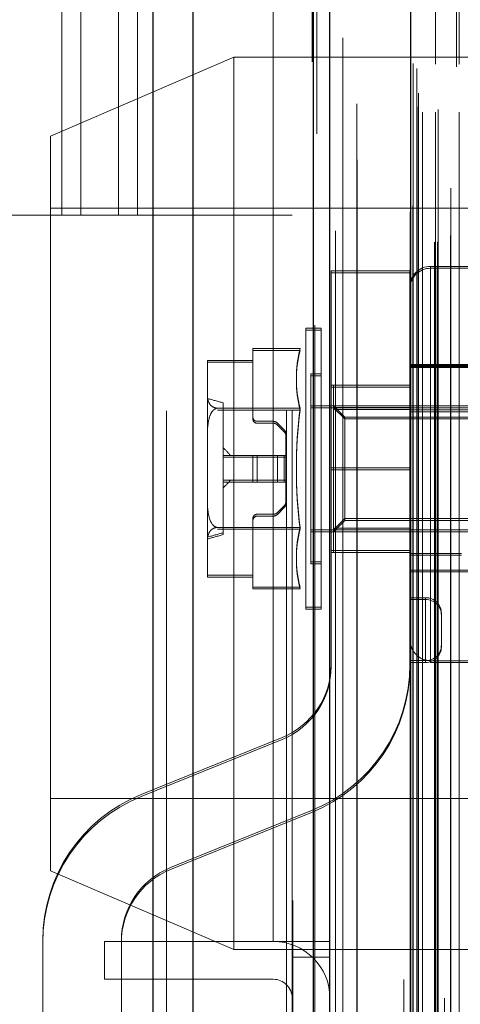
# Model space of a CAD drawing. Header units: inches. Extents: x 0.2 to 10.8, y 0.2 to 8.2.
# Tile 43 of 164: x 1.8029 to 1.8449, y 3.1288 to 3.2226. Entities that reach past the tile are written whole.
import ezdxf

# ---------------------------------------------------------------- set-up
doc = ezdxf.new("R2010")
doc.units = ezdxf.units.IN
doc.header["$MEASUREMENT"] = 0
doc.linetypes.add('HIDDEN', pattern=[0.07500000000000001, 0.05, -0.025])
doc.layers.add('DIMENSIONS', color=140, linetype='Continuous')
doc.styles.add('SLDTEXTSTYLE0', font='TXT', dxfattribs={"width": 0.7})
doc.dimstyles.new('SLDDIMSTYLE1', dxfattribs={"dimtxt": 0.0849609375, "dimasz": 0.13, "dimexe": 0, "dimexo": 0.0625, "dimgap": 0.021240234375, "dimtad": 0, "dimtih": 1, "dimtoh": 1, "dimlfac": 20, "dimrnd": 1e-09, "dimzin": 12, "dimdsep": 46, "dimtxsty": 'SLDTEXTSTYLE0', "dimsah": 1, "dimcen": 0.09, "dimadec": 0, "dimazin": 3, "dimtfac": 1, "dimtmove": 0, "dimatfit": 0, "dimfxl": 0, "dimfrac": 2, "dimtolj": 1, "dimtzin": 12, "dimarcsym": 0})
doc.dimstyles.new('SLDDIMSTYLE4', dxfattribs={"dimtxt": 0.18, "dimasz": 0.13, "dimexe": 0, "dimexo": 0.0625, "dimgap": 0, "dimtad": 0, "dimtih": 1, "dimtoh": 1, "dimdec": 0, "dimrnd": 1e-09, "dimzin": 0, "dimdsep": 46, "dimtxsty": 'Standard', "dimsah": 1, "dimcen": 0.09, "dimadec": 0, "dimazin": 0, "dimtfac": 0.13, "dimtdec": 0, "dimtofl": 0, "dimtmove": 0, "dimatfit": 3, "dimfxl": 0, "dimfrac": 2, "dimtolj": 1, "dimtzin": 0, "dimarcsym": 0})

# ---------------------------------------------------------------- blocks, each defined once
blk = doc.blocks.new('_D_11')
at = {"layer": 'DIMENSIONS'}
for p, q in [((1.741332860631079, 3.109983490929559), (1.74133286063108, 2.798571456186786)), ((1.832432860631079, 3.035295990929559), (1.83243286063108, 2.798571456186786)), ((1.741332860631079, 2.923571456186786), (1.491332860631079, 2.923571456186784)), ((1.832432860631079, 2.923571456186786), (2.053472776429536, 2.923571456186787)), ((2.168599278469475, 2.923571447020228), (2.140069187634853, 2.923571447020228)), ((2.140069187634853, 2.923571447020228), (2.140069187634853, 2.788540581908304)), ((2.421068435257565, 2.923571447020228), (2.449598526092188, 2.923571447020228)), ((2.449598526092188, 2.923571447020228), (2.449598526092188, 2.788540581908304)), ((2.140069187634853, 2.788540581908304), (2.168599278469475, 2.788540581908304)), ((2.449598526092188, 2.788540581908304), (2.421068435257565, 2.788540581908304))]:
    blk.add_line(p, q, dxfattribs=at)
for points in [[(1.741332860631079, 2.923571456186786), (1.611332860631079, 2.943571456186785), (1.611332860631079, 2.903571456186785)], [(1.832432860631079, 2.923571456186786), (1.962432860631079, 2.903571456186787), (1.962432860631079, 2.943571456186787)]]:
    blk.add_solid(points, dxfattribs=at)
at = {"layer": 'DIMENSIONS', "char_height": 0.08333333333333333, "attachment_point": 1, "style": 'SLDTEXTSTYLE0'}
for s, insert in [('1.82', (2.168599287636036, 3.050013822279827)), ('46.3', (2.168599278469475, 2.895962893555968))]:
    blk.add_mtext(s, dxfattribs=dict(at, insert=insert))
blk = doc.blocks.new('_D_12')
at = {"layer": 'DIMENSIONS'}
for p, q in [((1.568069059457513, 3.172795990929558), (1.568069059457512, 3.422795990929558)), ((1.678520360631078, 3.172795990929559), (1.443069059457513, 3.172795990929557)), ((1.568069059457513, 2.709766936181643), (1.568069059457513, 3.081695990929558)), ((1.088199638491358, 2.709766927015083), (1.059669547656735, 2.709766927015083)), ((1.059669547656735, 2.709766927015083), (1.059669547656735, 2.574736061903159)), ((1.340668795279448, 2.709766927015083), (1.369198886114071, 2.709766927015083)), ((1.369198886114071, 2.709766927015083), (1.369198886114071, 2.574736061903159)), ((1.493841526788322, 2.709766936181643), (1.568069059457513, 2.709766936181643)), ((1.059669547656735, 2.574736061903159), (1.088199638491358, 2.574736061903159)), ((1.369198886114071, 2.574736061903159), (1.340668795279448, 2.574736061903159))]:
    blk.add_line(p, q, dxfattribs=at)
for points in [[(1.568069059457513, 3.172795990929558), (1.588069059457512, 3.302795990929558), (1.548069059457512, 3.302795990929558)], [(1.568069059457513, 3.081695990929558), (1.548069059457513, 2.951695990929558), (1.588069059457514, 2.951695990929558)]]:
    blk.add_solid(points, dxfattribs=at)
at = {"layer": 'DIMENSIONS', "char_height": 0.08333333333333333, "attachment_point": 1, "style": 'SLDTEXTSTYLE0'}
for s, insert in [('1.82', (1.088199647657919, 2.836209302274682)), ('46.3', (1.088199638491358, 2.682158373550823))]:
    blk.add_mtext(s, dxfattribs=dict(at, insert=insert))

msp = doc.modelspace()

# ---------------------------------------------------------------- linework, layer by layer
at = {"color": 7, "linetype": 'Continuous', "lineweight": 25}
for p, q in [((1.8155872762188, 3.085295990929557), (1.8155872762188, 5.1527936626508)), ((1.819405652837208, 3.085295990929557), (1.819405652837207, 5.152085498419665)), ((1.830851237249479, 3.085295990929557), (1.830851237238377, 5.146701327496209)), ((1.832432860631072, 3.085295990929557), (1.832432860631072, 5.146545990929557)), ((1.840114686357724, 5.131123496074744), (1.840114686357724, 3.100958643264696))]:
    msp.add_line(p, q, dxfattribs=at)
at = {"color": 7, "linetype": 'HIDDEN', "lineweight": 18}
for p, q in [((1.8155872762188, 5.152793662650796), (1.8155872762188, 3.085295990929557)), ((1.8155872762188, 5.152793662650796), (1.8155872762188, 3.085295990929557)), ((1.8155872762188, 3.085295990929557), (1.8155872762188, 5.1527936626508)), ((1.816860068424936, 3.085295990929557), (1.816860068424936, 5.15208549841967)), ((1.816860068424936, 3.085295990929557), (1.816860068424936, 5.152085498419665)), ((1.819405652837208, 3.085295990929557), (1.819405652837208, 5.152085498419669)), ((1.828305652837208, 3.085295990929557), (1.828305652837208, 5.146701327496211)), ((1.828305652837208, 3.085295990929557), (1.828305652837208, 5.146701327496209)), ((1.828832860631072, 3.085295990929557), (1.828832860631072, 5.146545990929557)), ((1.830851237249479, 3.085295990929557), (1.830851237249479, 5.146701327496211)), ((1.831003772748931, 3.093476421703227), (1.831003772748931, 5.138605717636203)), ((1.842649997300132, 3.098958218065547), (1.842649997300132, 5.133123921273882)), ((1.842649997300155, 3.098958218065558), (1.842649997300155, 5.133123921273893)), ((1.839489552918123, 5.131123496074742), (1.839489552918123, 3.100958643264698)), ((1.842394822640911, 3.101360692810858), (1.842394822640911, 5.130721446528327)), ((1.842700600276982, 3.10141460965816), (1.842700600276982, 5.130667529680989)), ((1.832956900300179, 3.102451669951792), (1.83295690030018, 5.129633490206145)), ((1.843932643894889, 3.101999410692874), (1.843932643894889, 5.130082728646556)), ((1.843337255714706, 5.129335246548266), (1.843337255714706, 3.102729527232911)), ((1.830039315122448, 5.127802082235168), (1.830039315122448, 3.104274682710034)), ((1.840053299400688, 5.12770706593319), (1.840053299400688, 3.104375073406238)), ((1.840069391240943, 3.104249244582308), (1.840069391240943, 5.127832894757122)), ((1.840340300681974, 3.104827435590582), (1.840340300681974, 5.127254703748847)), ((1.840340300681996, 3.104827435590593), (1.840340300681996, 5.127254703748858)), ((1.843951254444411, 3.106527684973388), (1.843951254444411, 5.125554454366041)), ((1.835018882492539, 3.10921551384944), (1.835018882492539, 5.122866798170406)), ((1.830741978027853, 5.118542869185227), (1.830741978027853, 3.113540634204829)), ((1.841248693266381, 3.113769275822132), (1.841248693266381, 5.118312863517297)), ((1.841248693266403, 3.113769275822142), (1.841248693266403, 5.118312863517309)), ((1.842492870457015, 5.118312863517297), (1.842492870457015, 3.113769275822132)), ((1.842492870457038, 3.113769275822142), (1.842492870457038, 5.118312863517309)), ((1.844742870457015, 3.113769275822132), (1.844742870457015, 5.118312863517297)), ((1.844742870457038, 5.118312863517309), (1.844742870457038, 3.113769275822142)), ((1.840742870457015, 3.114269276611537), (1.840742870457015, 5.117812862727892)), ((1.840742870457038, 3.114269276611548), (1.840742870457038, 5.117812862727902)), ((1.842742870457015, 3.114019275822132), (1.842742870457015, 5.118062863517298)), ((1.844492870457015, 5.118062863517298), (1.844492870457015, 3.114019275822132)), ((1.840889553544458, 3.115566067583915), (1.840889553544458, 5.116516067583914)), ((1.8403723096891, 3.118381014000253), (1.8403723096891, 5.113701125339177)), ((1.840372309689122, 3.118381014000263), (1.840372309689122, 5.113701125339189)), ((1.840700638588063, 3.117917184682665), (1.840700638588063, 5.114164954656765)), ((1.840700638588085, 3.117917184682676), (1.840700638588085, 5.114164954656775)), ((1.831176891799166, 5.11171433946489), (1.831176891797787, 3.120376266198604)), ((1.831176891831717, 5.11169328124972), (1.831176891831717, 3.120368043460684)), ((1.833657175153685, 3.120835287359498), (1.833657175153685, 5.111246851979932)), ((1.827032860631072, 3.134745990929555), (1.827032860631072, 5.097295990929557)), ((1.827032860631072, 3.134745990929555), (1.827032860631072, 5.097295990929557)), ((1.827032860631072, 3.134745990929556), (1.827032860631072, 5.097295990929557)), ((1.827032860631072, 3.134745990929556), (1.827032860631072, 5.097295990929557)), ((1.806882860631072, 3.203945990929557), (1.806882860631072, 3.535045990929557)), ((1.806882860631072, 3.203945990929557), (1.806882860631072, 3.535045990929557)), ((1.808682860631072, 3.203945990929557), (1.808682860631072, 3.535045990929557)), ((1.812282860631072, 3.203945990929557), (1.812282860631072, 3.535045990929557)), ((1.814082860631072, 3.203945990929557), (1.814082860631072, 3.535045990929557)), ((1.814082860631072, 3.203945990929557), (1.814082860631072, 3.535045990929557)), ((1.810932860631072, 3.325120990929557), (1.810932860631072, 3.134745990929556)), ((1.823289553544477, 3.21898276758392), (1.805789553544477, 3.211482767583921)), ((1.823289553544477, 3.133982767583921), (1.823289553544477, 3.21898276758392)), ((1.868289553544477, 3.21898276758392), (1.823289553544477, 3.21898276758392)), ((1.805789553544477, 3.141482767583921), (1.805789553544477, 3.211482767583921)), ((1.855789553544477, 3.204607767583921), (1.805789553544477, 3.204607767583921)), ((1.774107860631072, 3.203945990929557), (1.806882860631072, 3.203945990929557)), ((1.806882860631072, 3.203945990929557), (1.808682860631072, 3.203945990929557)), ((1.808682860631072, 3.203945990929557), (1.814082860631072, 3.203945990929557)), ((1.814082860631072, 3.203945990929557), (1.828832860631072, 3.203945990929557)), ((1.849899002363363, 3.199065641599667), (1.842024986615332, 3.199065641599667)), ((1.842024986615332, 3.161488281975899), (1.842024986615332, 3.198975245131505)), ((1.849899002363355, 3.198885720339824), (1.842024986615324, 3.198885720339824)), ((1.832556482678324, 3.198623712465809), (1.832556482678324, 3.179873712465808)), ((1.840056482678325, 3.198623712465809), (1.832556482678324, 3.198623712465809)), ((1.840056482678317, 3.198443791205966), (1.832556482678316, 3.198443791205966)), ((1.840056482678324, 3.198623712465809), (1.840056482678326, 3.179873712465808)), ((1.842024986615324, 3.161308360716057), (1.842024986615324, 3.198795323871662)), ((1.842024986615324, 3.161308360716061), (1.842024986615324, 3.198795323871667)), ((1.830126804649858, 3.193160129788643), (1.830126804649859, 3.17987272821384)), ((1.83159191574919, 3.193160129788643), (1.830126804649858, 3.193160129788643)), ((1.831591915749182, 3.192980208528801), (1.830126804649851, 3.192980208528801)), ((1.83159191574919, 3.193160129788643), (1.83159191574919, 3.17987272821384)), ((1.8295933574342, 3.191237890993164), (1.825095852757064, 3.191237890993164)), ((1.825095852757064, 3.190101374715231), (1.825095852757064, 3.191237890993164)), ((1.829593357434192, 3.191057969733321), (1.825095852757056, 3.191057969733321)), ((1.820765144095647, 3.190066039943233), (1.820765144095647, 3.190047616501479)), ((1.820765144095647, 3.190047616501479), (1.820765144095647, 3.186745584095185)), ((1.820765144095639, 3.189886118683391), (1.820765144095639, 3.189867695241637)), ((1.820765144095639, 3.189886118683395), (1.820765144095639, 3.189867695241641)), ((1.820765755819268, 3.190101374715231), (1.825095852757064, 3.190101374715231)), ((1.82076575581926, 3.189921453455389), (1.825095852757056, 3.189921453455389)), ((1.825095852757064, 3.18469556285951), (1.825095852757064, 3.190101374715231)), ((1.84911160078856, 3.18971524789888), (1.840056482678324, 3.18971524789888)), ((1.854426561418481, 3.189616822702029), (1.840056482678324, 3.189616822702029)), ((1.849111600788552, 3.189535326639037), (1.840056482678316, 3.189535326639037)), ((1.830607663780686, 3.188829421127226), (1.830607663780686, 3.17987272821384)), ((1.83159191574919, 3.188829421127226), (1.830607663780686, 3.188829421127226)), ((1.831591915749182, 3.188649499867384), (1.830607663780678, 3.188649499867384)), ((1.854426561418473, 3.189436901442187), (1.840056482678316, 3.189436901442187)), ((1.840056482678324, 3.187748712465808), (1.832556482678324, 3.187748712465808)), ((1.832773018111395, 3.187746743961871), (1.832773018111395, 3.185612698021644)), ((1.832773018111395, 3.187746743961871), (1.840056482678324, 3.187746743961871)), ((1.820765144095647, 3.186745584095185), (1.820765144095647, 3.183174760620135)), ((1.840056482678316, 3.187568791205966), (1.832556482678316, 3.187568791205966)), ((1.832773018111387, 3.187566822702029), (1.840056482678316, 3.187566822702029)), ((1.822241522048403, 3.186063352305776), (1.822241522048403, 3.173682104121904)), ((1.850069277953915, 3.185778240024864), (1.830607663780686, 3.185778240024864)), ((1.833838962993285, 3.184712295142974), (1.832773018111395, 3.185778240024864)), ((1.8295933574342, 3.185555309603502), (1.821711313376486, 3.185555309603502)), ((1.829593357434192, 3.18537538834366), (1.821711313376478, 3.18537538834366)), ((1.850069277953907, 3.185598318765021), (1.830607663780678, 3.185598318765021)), ((1.832773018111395, 3.185612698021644), (1.840056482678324, 3.185612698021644)), ((1.832773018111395, 3.185612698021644), (1.832773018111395, 3.174132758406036)), ((1.833838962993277, 3.184532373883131), (1.832773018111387, 3.185598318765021)), ((1.832773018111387, 3.185432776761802), (1.840056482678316, 3.185432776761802)), ((1.842024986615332, 3.185384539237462), (1.846946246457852, 3.185384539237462)), ((1.842024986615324, 3.185204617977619), (1.846946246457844, 3.185204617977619)), ((1.825095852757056, 3.184515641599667), (1.825095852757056, 3.18469556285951)), ((1.827016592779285, 3.184301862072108), (1.825489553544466, 3.184301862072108)), ((1.827016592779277, 3.184121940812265), (1.825489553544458, 3.184121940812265)), ((1.82807249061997, 3.183490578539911), (1.82743417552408, 3.184128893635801)), ((1.828072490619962, 3.183310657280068), (1.827434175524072, 3.183948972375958)), ((1.833838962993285, 3.184712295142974), (1.833838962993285, 3.175033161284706)), ((1.862298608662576, 3.184712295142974), (1.833838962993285, 3.184712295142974)), ((1.862298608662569, 3.184532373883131), (1.833838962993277, 3.184532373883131)), ((1.820765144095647, 3.183174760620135), (1.820765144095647, 3.176570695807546)), ((1.828245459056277, 3.181053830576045), (1.828245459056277, 3.183072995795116)), ((1.825095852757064, 3.181053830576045), (1.822241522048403, 3.181053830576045)), ((1.825095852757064, 3.181053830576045), (1.825095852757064, 3.178691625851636)), ((1.825489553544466, 3.181053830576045), (1.825095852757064, 3.181053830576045)), ((1.825489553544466, 3.181053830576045), (1.825489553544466, 3.178691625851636)), ((1.827016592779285, 3.181053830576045), (1.825489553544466, 3.181053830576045)), ((1.825489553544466, 3.181053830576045), (1.825489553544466, 3.178691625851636)), ((1.82743417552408, 3.181053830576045), (1.827016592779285, 3.181053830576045)), ((1.827016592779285, 3.181053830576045), (1.827016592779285, 3.178691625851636)), ((1.827016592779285, 3.181053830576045), (1.827016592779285, 3.178691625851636)), ((1.82743417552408, 3.181053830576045), (1.82743417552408, 3.178691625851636)), ((1.82807249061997, 3.181053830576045), (1.82743417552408, 3.181053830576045)), ((1.82743417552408, 3.181053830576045), (1.82743417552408, 3.178691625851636)), ((1.82807249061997, 3.181053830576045), (1.82807249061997, 3.178691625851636)), ((1.828245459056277, 3.181053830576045), (1.82807249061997, 3.181053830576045)), ((1.828072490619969, 3.181053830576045), (1.828072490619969, 3.178691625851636)), ((1.828245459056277, 3.181053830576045), (1.828245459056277, 3.178691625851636)), ((1.825095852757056, 3.180873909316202), (1.822241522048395, 3.180873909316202)), ((1.825489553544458, 3.180873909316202), (1.825095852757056, 3.180873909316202)), ((1.825489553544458, 3.180873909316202), (1.825489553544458, 3.178511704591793)), ((1.827016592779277, 3.180873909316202), (1.825489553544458, 3.180873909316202)), ((1.825489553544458, 3.180873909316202), (1.825489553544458, 3.178511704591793)), ((1.825489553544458, 3.180873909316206), (1.825489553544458, 3.178511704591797)), ((1.825489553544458, 3.180873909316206), (1.825489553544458, 3.178511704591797)), ((1.827016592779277, 3.180873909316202), (1.827016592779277, 3.178511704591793)), ((1.827434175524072, 3.180873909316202), (1.827016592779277, 3.180873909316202)), ((1.827016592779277, 3.180873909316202), (1.827016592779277, 3.178511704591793)), ((1.827016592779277, 3.180873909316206), (1.827016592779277, 3.178511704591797)), ((1.827016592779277, 3.180873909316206), (1.827016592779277, 3.178511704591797)), ((1.827434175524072, 3.180873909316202), (1.827434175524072, 3.178511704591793)), ((1.828072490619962, 3.180873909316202), (1.827434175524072, 3.180873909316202)), ((1.827434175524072, 3.180873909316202), (1.827434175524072, 3.178511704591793)), ((1.827434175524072, 3.180873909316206), (1.827434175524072, 3.178511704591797)), ((1.827434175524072, 3.180873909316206), (1.827434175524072, 3.178511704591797)), ((1.828072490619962, 3.180873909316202), (1.828072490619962, 3.178511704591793)), ((1.828245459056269, 3.180873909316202), (1.828072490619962, 3.180873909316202)), ((1.828072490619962, 3.180873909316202), (1.828072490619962, 3.178511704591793)), ((1.828072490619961, 3.180873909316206), (1.828072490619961, 3.178511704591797)), ((1.828072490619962, 3.180873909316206), (1.828072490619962, 3.178511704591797)), ((1.830126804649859, 3.17987272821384), (1.830126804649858, 3.166585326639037)), ((1.830607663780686, 3.17987272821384), (1.830607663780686, 3.170916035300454)), ((1.83159191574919, 3.17987272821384), (1.83159191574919, 3.166585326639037)), ((1.832556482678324, 3.161123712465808), (1.832556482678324, 3.179873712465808)), ((1.840056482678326, 3.179873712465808), (1.832556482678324, 3.179873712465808)), ((1.840056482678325, 3.179873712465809), (1.832556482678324, 3.179873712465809)), ((1.840056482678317, 3.179693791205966), (1.832556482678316, 3.179693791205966)), ((1.840056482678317, 3.179693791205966), (1.832556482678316, 3.179693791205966)), ((1.840056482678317, 3.17969379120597), (1.832556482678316, 3.17969379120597)), ((1.840056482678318, 3.17969379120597), (1.832556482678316, 3.17969379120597)), ((1.840056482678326, 3.179873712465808), (1.840056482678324, 3.161123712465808)), ((1.825095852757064, 3.178691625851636), (1.822241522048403, 3.178691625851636)), ((1.825095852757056, 3.178511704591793), (1.822241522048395, 3.178511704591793)), ((1.825489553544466, 3.178691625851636), (1.825095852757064, 3.178691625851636)), ((1.825095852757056, 3.178691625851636), (1.825095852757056, 3.178511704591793)), ((1.825489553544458, 3.178511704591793), (1.825095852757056, 3.178511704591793)), ((1.827016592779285, 3.178691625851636), (1.825489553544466, 3.178691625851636)), ((1.827016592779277, 3.178511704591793), (1.825489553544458, 3.178511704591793)), ((1.82743417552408, 3.178691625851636), (1.827016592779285, 3.178691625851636)), ((1.827434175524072, 3.178511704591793), (1.827016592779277, 3.178511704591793)), ((1.82807249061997, 3.178691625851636), (1.82743417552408, 3.178691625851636)), ((1.828072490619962, 3.178511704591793), (1.827434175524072, 3.178511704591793)), ((1.828245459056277, 3.178691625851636), (1.82807249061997, 3.178691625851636)), ((1.828245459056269, 3.178511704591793), (1.828072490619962, 3.178511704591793)), ((1.828245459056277, 3.176672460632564), (1.828245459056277, 3.178691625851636)), ((1.820765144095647, 3.176570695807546), (1.820765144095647, 3.172999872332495)), ((1.828245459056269, 3.176492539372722), (1.828245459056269, 3.176672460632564)), ((1.825489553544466, 3.175443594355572), (1.827016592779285, 3.175443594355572)), ((1.82743417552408, 3.17561656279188), (1.82807249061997, 3.176254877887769)), ((1.827434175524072, 3.175436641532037), (1.828072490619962, 3.176074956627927)), ((1.825095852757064, 3.169644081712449), (1.825095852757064, 3.175049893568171)), ((1.825489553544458, 3.17526367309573), (1.827016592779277, 3.17526367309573)), ((1.832773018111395, 3.173967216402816), (1.833838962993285, 3.175033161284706)), ((1.832773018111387, 3.173787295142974), (1.833838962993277, 3.174853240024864)), ((1.833838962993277, 3.175033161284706), (1.833838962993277, 3.174853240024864)), ((1.833838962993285, 3.175033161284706), (1.862298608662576, 3.175033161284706)), ((1.833838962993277, 3.174853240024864), (1.862298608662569, 3.174853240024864)), ((1.8295933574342, 3.174190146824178), (1.821711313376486, 3.174190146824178)), ((1.829593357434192, 3.174010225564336), (1.821711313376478, 3.174010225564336)), ((1.822241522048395, 3.173682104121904), (1.822241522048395, 3.173502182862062)), ((1.830607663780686, 3.173967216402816), (1.850069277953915, 3.173967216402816)), ((1.830607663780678, 3.173787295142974), (1.850069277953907, 3.173787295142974)), ((1.832773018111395, 3.174132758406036), (1.832773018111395, 3.171998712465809)), ((1.832773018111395, 3.174132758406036), (1.840056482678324, 3.174132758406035)), ((1.832773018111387, 3.173952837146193), (1.840056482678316, 3.173952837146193)), ((1.820765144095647, 3.172999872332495), (1.820765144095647, 3.1696978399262)), ((1.840056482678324, 3.171998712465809), (1.832556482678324, 3.171998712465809)), ((1.840056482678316, 3.171818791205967), (1.832556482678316, 3.171818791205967)), ((1.832773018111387, 3.171998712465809), (1.832773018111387, 3.171818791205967)), ((1.840056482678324, 3.171718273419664), (1.844977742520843, 3.171718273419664)), ((1.830607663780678, 3.170916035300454), (1.830607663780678, 3.170736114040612)), ((1.830607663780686, 3.170916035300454), (1.83159191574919, 3.170916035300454)), ((1.830607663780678, 3.170736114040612), (1.831591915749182, 3.170736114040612)), ((1.840056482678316, 3.171538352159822), (1.844977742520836, 3.171538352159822)), ((1.840056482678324, 3.170128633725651), (1.854426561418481, 3.170128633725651)), ((1.840056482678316, 3.169948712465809), (1.854426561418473, 3.169948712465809)), ((1.820765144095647, 3.1696978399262), (1.820765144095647, 3.169679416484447)), ((1.820765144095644, 3.169679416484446), (1.820765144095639, 3.169517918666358)), ((1.820765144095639, 3.169517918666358), (1.820765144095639, 3.169499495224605)), ((1.820765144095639, 3.169517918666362), (1.820765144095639, 3.169499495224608)), ((1.825095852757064, 3.169644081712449), (1.820765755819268, 3.169644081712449)), ((1.825095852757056, 3.169464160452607), (1.82076575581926, 3.169464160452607)), ((1.825095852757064, 3.168507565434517), (1.825095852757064, 3.169644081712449)), ((1.829593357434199, 3.168507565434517), (1.825095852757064, 3.168507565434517)), ((1.825095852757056, 3.168327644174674), (1.825095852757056, 3.168507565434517)), ((1.829593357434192, 3.168327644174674), (1.825095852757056, 3.168327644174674)), ((1.841556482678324, 3.167498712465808), (1.840056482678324, 3.167498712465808)), ((1.841556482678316, 3.167318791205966), (1.840056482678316, 3.167318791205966)), ((1.841556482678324, 3.161498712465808), (1.841556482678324, 3.167498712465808)), ((1.841556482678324, 3.167498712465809), (1.841556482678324, 3.161498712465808)), ((1.841556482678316, 3.161318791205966), (1.841556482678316, 3.167318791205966)), ((1.841556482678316, 3.167318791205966), (1.841556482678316, 3.161318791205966)), ((1.841556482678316, 3.16131879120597), (1.841556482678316, 3.16731879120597)), ((1.841556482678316, 3.16731879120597), (1.841556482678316, 3.16131879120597)), ((1.830126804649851, 3.166585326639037), (1.830126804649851, 3.166405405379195)), ((1.830126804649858, 3.166585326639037), (1.83159191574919, 3.166585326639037)), ((1.830126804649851, 3.166405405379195), (1.831591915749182, 3.166405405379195)), ((1.831591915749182, 3.166585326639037), (1.831591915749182, 3.166405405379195)), ((1.843056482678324, 3.162998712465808), (1.843056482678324, 3.165998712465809)), ((1.843056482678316, 3.162818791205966), (1.843056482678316, 3.162998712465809)), ((1.841556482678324, 3.161498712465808), (1.840056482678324, 3.161498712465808)), ((1.841556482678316, 3.161318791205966), (1.840056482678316, 3.161318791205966)), ((1.842024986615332, 3.161488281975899), (1.846946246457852, 3.161488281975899)), ((1.832556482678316, 3.160943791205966), (1.832556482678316, 3.161123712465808)), ((1.840056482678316, 3.161123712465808), (1.840056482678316, 3.160943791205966)), ((1.842024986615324, 3.161308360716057), (1.846946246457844, 3.161308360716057)), ((1.814432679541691, 3.148737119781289), (1.827868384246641, 3.154170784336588)), ((1.814432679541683, 3.148557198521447), (1.827868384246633, 3.153990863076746)), ((1.805789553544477, 3.148357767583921), (1.855789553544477, 3.148357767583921)), ((1.830680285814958, 3.147217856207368), (1.817244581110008, 3.141784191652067)), ((1.83068028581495, 3.147037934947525), (1.817244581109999, 3.141604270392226)), ((1.805789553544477, 3.141482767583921), (1.823289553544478, 3.133982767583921)), ((1.805056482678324, 3.105873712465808), (1.805056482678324, 3.134831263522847)), ((1.810932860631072, 3.131145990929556), (1.810932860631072, 3.134745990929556)), ((1.810932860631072, 3.134745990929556), (1.827032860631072, 3.134745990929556)), ((1.812556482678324, 3.134831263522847), (1.812556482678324, 3.105873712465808)), ((1.827032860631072, 3.134745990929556), (1.828832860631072, 3.134745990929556)), ((1.828832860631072, 3.134745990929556), (1.832432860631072, 3.134745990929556)), ((1.823289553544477, 3.133982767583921), (1.868289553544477, 3.133982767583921)), ((1.828832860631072, 3.133245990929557), (1.832432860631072, 3.133245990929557)), ((1.827032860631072, 3.131145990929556), (1.810932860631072, 3.131145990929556))]:
    msp.add_line(p, q, dxfattribs=at)
at = {"color": 7, "linetype": 'HIDDEN', "lineweight": 18, "flags": 128}
for points in [[(1.828899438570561, 5.13864000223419), (1.828899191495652, 4.124124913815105), (1.828899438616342, 3.093442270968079)], [(1.8288994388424, 5.138639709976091), (1.828899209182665, 4.105419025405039), (1.828899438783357, 3.093440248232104)], [(1.830039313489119, 5.127815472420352), (1.830039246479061, 4.157394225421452), (1.83003931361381, 3.104267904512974)], [(1.830741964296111, 5.118541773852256), (1.830741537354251, 4.094793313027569), (1.830741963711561, 3.113550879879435)], [(1.835011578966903, 3.114563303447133), (1.835011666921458, 4.10794627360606), (1.835011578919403, 5.117517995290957)]]:
    msp.add_lwpolyline(points, dxfattribs=at)
at = {"color": 7, "linetype": 'HIDDEN', "lineweight": 18}
for centre, radius, start, end in [((1.842024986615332, 3.197097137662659), 0.001968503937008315, 90.00000000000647, 180), ((1.842024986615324, 3.196917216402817), 0.001968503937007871, 90, 180), ((1.840651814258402, 3.188396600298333), 0.01141763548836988, 165.5904657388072, 194.4095342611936), ((1.840651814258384, 3.18821667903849), 0.0114176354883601, 165.5904657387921, 194.4095342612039), ((1.82309002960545, 3.190048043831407), 0.002324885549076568, 178.6855685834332, 180.0105313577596), ((1.821785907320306, 3.190066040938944), 0.001020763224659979, 178.0163070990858, 180.0000558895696), ((1.823090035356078, 3.19004804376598), 0.002324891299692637, 178.685570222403, 180.0105297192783), ((1.823090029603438, 3.189868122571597), 0.002324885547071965, 178.6855685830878, 180.0105313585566), ((1.821785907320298, 3.189886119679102), 0.001020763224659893, 178.0163070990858, 180.0000558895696), ((1.823090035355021, 3.189868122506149), 0.002324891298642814, 178.6855702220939, 180.0105297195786), ((1.537428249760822, 2.168151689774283), 1.057006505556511, 74.3682972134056, 74.45138212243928), ((1.874276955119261, 3.179872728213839), 0.04504348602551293, 172.7523851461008, 187.247614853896), ((1.874276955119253, 3.179692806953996), 0.04504348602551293, 172.7523851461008, 187.247614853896), ((1.825489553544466, 3.18469556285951), 0.0003937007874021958, 180, 270.0000000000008), ((1.825489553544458, 3.184515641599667), 0.0003937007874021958, 180.0000000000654, 270.0000000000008), ((1.827016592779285, 3.183711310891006), 0.0005905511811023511, 45, 90), ((1.827016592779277, 3.183531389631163), 0.0005905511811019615, 44.99999999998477, 90.00000000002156), ((1.827654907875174, 3.183072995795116), 0.0005905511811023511, 0, 45), ((1.827654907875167, 3.182893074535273), 0.0005905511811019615, 0, 44.99999999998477), ((1.827654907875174, 3.176672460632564), 0.0005905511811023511, 315.0000000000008, 0), ((1.827654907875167, 3.176492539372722), 0.0005905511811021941, 314.9999999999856, 0), ((1.825489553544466, 3.175049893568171), 0.0003937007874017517, 90, 180), ((1.827016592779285, 3.176034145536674), 0.0005905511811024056, 270.0000000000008, 315.0000000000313), ((1.827016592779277, 3.175854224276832), 0.0005905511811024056, 269.9999999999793, 315.000000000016), ((1.825489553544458, 3.174869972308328), 0.0003937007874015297, 90, 180), ((1.537427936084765, 4.191594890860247), 1.057007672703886, 285.5486179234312, 285.6317027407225), ((1.840651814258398, 3.171348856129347), 0.0114176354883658, 165.5904657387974, 194.4095342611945), ((1.84065181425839, 3.171168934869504), 0.01141763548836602, 165.5904657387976, 194.4095342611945), ((1.537427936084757, 4.191414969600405), 1.057007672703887, 285.5486179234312, 285.6317027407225), ((1.823090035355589, 3.169697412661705), 0.002324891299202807, 179.9894702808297, 181.3144297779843), ((1.823090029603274, 3.169697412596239), 0.002324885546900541, 179.9894686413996, 181.3144314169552), ((1.82178588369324, 3.169679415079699), 0.001020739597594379, 179.9999211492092, 181.9837158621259), ((1.823090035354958, 3.169517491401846), 0.002324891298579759, 179.989470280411, 181.3144297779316), ((1.823090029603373, 3.169517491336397), 0.002324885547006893, 179.9894686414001, 181.3144314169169), ((1.821785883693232, 3.169499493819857), 0.00102073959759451, 179.9999211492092, 181.9837158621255), ((1.841556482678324, 3.165998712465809), 0.001500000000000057, 0, 90), ((1.841556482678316, 3.165818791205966), 0.001500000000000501, 0, 90), ((1.841556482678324, 3.162998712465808), 0.001500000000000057, 270.0000000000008, 0), ((1.841556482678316, 3.162818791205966), 0.001500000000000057, 270.0000000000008, 0), ((1.825056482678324, 3.161123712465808), 0.007500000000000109, 292.0193813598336, 0), ((1.825056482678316, 3.160943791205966), 0.007500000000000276, 292.0193813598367, 0), ((1.825056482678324, 3.161123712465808), 0.01500000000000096, 292.0193813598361, 0), ((1.825056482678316, 3.160943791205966), 0.01500000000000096, 292.0193813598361, 0), ((1.820056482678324, 3.134831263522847), 0.0150000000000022, 112.0193813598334, 180), ((1.820056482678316, 3.134651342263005), 0.01500000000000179, 112.019381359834, 180), ((1.820056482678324, 3.134831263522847), 0.007500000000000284, 112.0193813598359, 180), ((1.820056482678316, 3.134651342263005), 0.007500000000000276, 112.0193813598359, 180), ((1.827032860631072, 3.129345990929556), 0.005399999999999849, 0, 90), ((1.827032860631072, 3.129345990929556), 0.001800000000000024, 0, 90)]:
    msp.add_arc(centre, radius, start, end, dxfattribs=at)
for points, knots in [([(1.820765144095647, 3.186745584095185), (1.820765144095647, 3.186516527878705), (1.820792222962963, 3.1862872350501), (1.820964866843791, 3.185954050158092), (1.821044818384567, 3.185844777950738), (1.821230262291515, 3.185701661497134), (1.821305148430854, 3.18565635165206), (1.821486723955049, 3.185585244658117), (1.82159474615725, 3.185559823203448), (1.821711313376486, 3.185555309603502)], [0, 0, 0, 0, 0.4999999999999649, 0.4999999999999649, 0.7500000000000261, 0.7500000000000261, 0.875000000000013, 0.875000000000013, 1, 1, 1, 1]), ([(1.821711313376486, 3.185555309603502), (1.821594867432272, 3.185546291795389), (1.821486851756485, 3.185495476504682), (1.82130554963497, 3.185353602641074), (1.821231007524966, 3.185263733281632), (1.821043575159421, 3.184974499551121), (1.820964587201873, 3.184756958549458), (1.820792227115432, 3.184091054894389), (1.820765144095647, 3.183632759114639), (1.820765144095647, 3.183174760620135)], [0, 0, 0, 0, 0.1249999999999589, 0.1249999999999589, 0.2499999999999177, 0.2499999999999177, 0.4999999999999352, 0.4999999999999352, 1, 1, 1, 1]), ([(1.840056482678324, 3.185384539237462), (1.840056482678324, 3.185384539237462), (1.840104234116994, 3.185384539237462), (1.840294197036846, 3.185384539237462), (1.840434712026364, 3.185384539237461), (1.840974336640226, 3.185384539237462), (1.841491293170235, 3.185384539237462), (1.842024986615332, 3.185384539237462)], [0, 0, 0, 0, 0.2500000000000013, 0.2500000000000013, 0.5000000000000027, 0.5000000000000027, 1, 1, 1, 1]), ([(1.840056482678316, 3.185204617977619), (1.840056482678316, 3.185204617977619), (1.840104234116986, 3.185204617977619), (1.840294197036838, 3.185204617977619), (1.840434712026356, 3.185204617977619), (1.840974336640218, 3.185204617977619), (1.841491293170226, 3.185204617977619), (1.842024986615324, 3.185204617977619)], [0, 0, 0, 0, 0.2499999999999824, 0.2499999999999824, 0.4999999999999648, 0.4999999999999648, 1, 1, 1, 1]), ([(1.820765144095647, 3.176570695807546), (1.820765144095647, 3.176112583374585), (1.820792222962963, 3.175653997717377), (1.820964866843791, 3.174987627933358), (1.821044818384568, 3.174769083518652), (1.821230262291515, 3.174482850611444), (1.821305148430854, 3.174392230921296), (1.821486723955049, 3.174250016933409), (1.82159474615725, 3.174199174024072), (1.821711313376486, 3.174190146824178)], [0, 0, 0, 0, 0.4999999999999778, 0.4999999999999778, 0.7500000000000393, 0.7500000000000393, 0.8750000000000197, 0.8750000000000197, 1, 1, 1, 1]), ([(1.821711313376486, 3.174190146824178), (1.821594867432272, 3.174185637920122), (1.821486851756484, 3.174160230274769), (1.82130554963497, 3.174089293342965), (1.821231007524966, 3.174044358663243), (1.821043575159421, 3.173899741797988), (1.820964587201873, 3.173790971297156), (1.820792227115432, 3.173458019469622), (1.820765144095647, 3.173228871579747), (1.820765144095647, 3.172999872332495)], [0, 0, 0, 0, 0.1250000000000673, 0.1250000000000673, 0.2500000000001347, 0.2500000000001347, 0.500000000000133, 0.500000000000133, 1, 1, 1, 1]), ([(1.842024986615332, 3.161488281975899), (1.841758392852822, 3.1614882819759), (1.841496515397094, 3.161544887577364), (1.841014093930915, 3.161759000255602), (1.840794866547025, 3.16191705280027), (1.84043642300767, 3.162301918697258), (1.840294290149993, 3.162531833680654), (1.840105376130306, 3.163023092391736), (1.840056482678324, 3.163287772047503), (1.840056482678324, 3.163554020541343)], [0, 0, 0, 0, 0.25, 0.25, 0.5, 0.5, 0.75, 0.75, 1, 1, 1, 1])]:
    msp.add_open_spline(points, degree=3, knots=knots, dxfattribs=at)
for points in [[(1.822241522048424, 3.181790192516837), (1.822490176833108, 3.181559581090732), (1.822729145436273, 3.18131977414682), (1.822940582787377, 3.181053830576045)], [(1.822940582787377, 3.178691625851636), (1.822729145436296, 3.178425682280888), (1.822490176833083, 3.178185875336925), (1.822241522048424, 3.177955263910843)]]:
    msp.add_open_spline(points, degree=3, dxfattribs=at)

# ---------------------------------------------------------------- dimensions: what is measured, and where the dimension line sits
at = {"layer": 'DIMENSIONS'}
for base, p1, p2, angle, picture, middle in [((1.568069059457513, 3.172795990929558), (1.816860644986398, 3.081695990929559), (1.728520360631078, 3.172795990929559), 90.0000000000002, '_D_12', (1.568069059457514, 2.709766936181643)), ((1.832432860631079, 2.923571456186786), (1.741332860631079, 3.159983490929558), (1.832432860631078, 3.085295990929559), 2.793022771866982e-13, '_D_11', (2.2948338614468, 2.923571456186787))]:
    dim = msp.add_linear_dim(base=base, p1=p1, p2=p2, angle=angle, dimstyle='SLDDIMSTYLE1', dxfattribs=at)
    dim.commit()
    dim.dimension.update_dxf_attribs({"geometry": picture, "text_midpoint": middle, "dimtype": 160})

# ---------------------------------------------------------------- leaders
msp.add_leader([(1.746648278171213, 3.167070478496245), (1.895035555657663, 2.302973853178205), (1.823747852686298, 2.302973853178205)], dimstyle='SLDDIMSTYLE4', dxfattribs=at)

doc.saveas('drawing.dxf')
